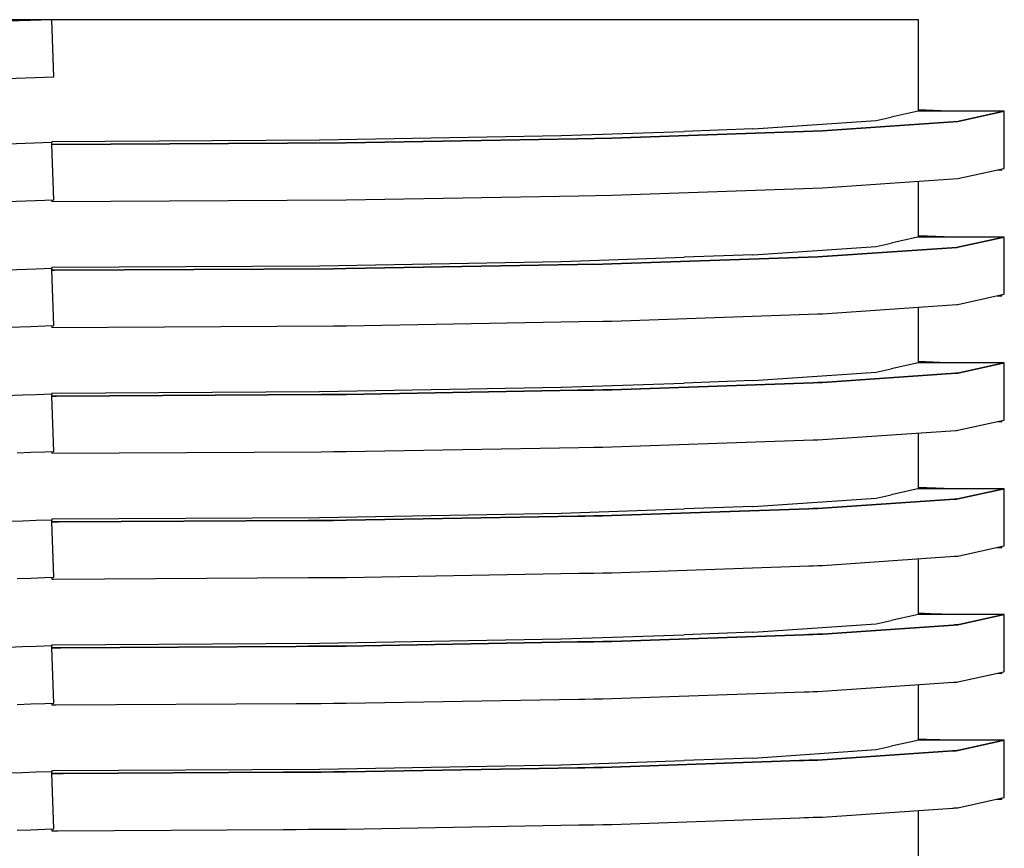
# Model space of a CAD drawing. Header units: millimetres. Extents: x -300186 to 535164, y -28581 to 763383.
# Tile 32 of 256: x -12159 to -12113, y 128342 to 128381. Entities that reach past the tile are written whole.
import ezdxf

# ---------------------------------------------------------------- set-up
doc = ezdxf.new("R2010")
doc.units = ezdxf.units.MM
doc.header["$LTSCALE"] = 10
doc.layers.add('L_Vaillant_Logo___RFER__0', color=7, linetype='Continuous')

msp = doc.modelspace()

# ---------------------------------------------------------------- linework, layer by layer
at = {"layer": 'L_Vaillant_Logo___RFER__0', "color": 0}
for p, q in [((-12157.129, 128380.52, 0), (-12170.781, 128380.043, 0)), ((-12157.036, 128377.866, 0), (-12157.129, 128380.52, 0)), ((-12116.905, 128379.192, 0), (-12116.905, 128380.52, 0)), ((-12116.905, 128376.535, 0), (-12116.905, 128379.192, 0)), ((-12170.689, 128377.389, 0), (-12157.036, 128377.866, 0)), ((-12116.905, 128376.271, 0), (-12116.905, 128376.535, 0)), ((-12115.51, 128376.278, 0), (-12116.905, 128376.327, 0)), ((-12124.582, 128375.446, 0), (-12118.874, 128375.837, 0)), ((-12118.874, 128375.837, 0), (-12118.873, 128375.837, 0)), ((-12118.873, 128375.837, 0), (-12118.167, 128375.993, 0)), ((-12116.921, 128376.267, 0), (-12118.167, 128375.993, 0)), ((-12116.905, 128376.271, 0), (-12116.921, 128376.267, 0)), ((-12115.51, 128376.271, 0), (-12116.905, 128376.271, 0)), ((-12115.299, 128376.271, 0), (-12115.51, 128376.278, 0)), ((-12114.107, 128376.271, 0), (-12115.51, 128376.271, 0)), ((-12112.921, 128376.271, 0), (-12115.085, 128375.794, 0)), ((-12115.085, 128375.794, 0), (-12112.921, 128376.271, 0)), ((-12112.921, 128376.271, 0), (-12114.107, 128376.271, 0)), ((-12112.921, 128373.617, 0), (-12112.921, 128376.271, 0)), ((-12124.587, 128375.445, 0), (-12127.781, 128375.334, 0)), ((-12124.587, 128375.445, 0), (-12124.582, 128375.446, 0)), ((-12115.085, 128375.794, 0), (-12121.364, 128375.364, 0)), ((-12121.364, 128375.364, 0), (-12115.085, 128375.794, 0)), ((-12157.129, 128374.866, 0), (-12144.699, 128374.935, 0)), ((-12144.699, 128374.935, 0), (-12144.693, 128374.935, 0)), ((-12144.693, 128374.935, 0), (-12133.486, 128375.135, 0)), ((-12132.731, 128374.995, 0), (-12143.468, 128374.804, 0)), ((-12143.468, 128374.804, 0), (-12132.731, 128374.995, 0)), ((-12133.486, 128375.135, 0), (-12133.478, 128375.135, 0)), ((-12133.478, 128375.135, 0), (-12127.781, 128375.334, 0)), ((-12131.144, 128375.023, 0), (-12132.731, 128374.995, 0)), ((-12132.731, 128374.995, 0), (-12131.144, 128375.023, 0)), ((-12121.364, 128375.364, 0), (-12131.144, 128375.023, 0)), ((-12131.144, 128375.023, 0), (-12121.364, 128375.364, 0)), ((-12157.129, 128374.81, 0), (-12159.181, 128374.739, 0)), ((-12157.129, 128374.866, 0), (-12157.129, 128374.81, 0)), ((-12157.126, 128374.727, 0), (-12157.129, 128374.81, 0)), ((-12157.113, 128374.728, 0), (-12157.126, 128374.728, 0)), ((-12157.126, 128374.728, 0), (-12157.113, 128374.728, 0)), ((-12157.036, 128372.156, 0), (-12157.126, 128374.727, 0)), ((-12143.468, 128374.804, 0), (-12157.113, 128374.728, 0)), ((-12157.113, 128374.728, 0), (-12143.468, 128374.804, 0)), ((-12115.085, 128373.14, 0), (-12112.936, 128373.613, 0)), ((-12113.259, 128373.542, 0), (-12113.041, 128373.535, 0)), ((-12113.041, 128373.535, 0), (-12113.039, 128373.591, 0)), ((-12112.936, 128373.613, 0), (-12112.921, 128373.617, 0)), ((-12121.364, 128372.71, 0), (-12115.085, 128373.14, 0)), ((-12131.144, 128372.369, 0), (-12121.364, 128372.71, 0)), ((-12116.905, 128370.428, 0), (-12116.905, 128373.015, 0)), ((-12143.468, 128372.149, 0), (-12132.667, 128372.341, 0)), ((-12132.667, 128372.341, 0), (-12131.144, 128372.369, 0)), ((-12170.689, 128371.679, 0), (-12157.453, 128372.141, 0)), ((-12157.453, 128372.141, 0), (-12157.036, 128372.156, 0)), ((-12157.129, 128372.153, 0), (-12157.129, 128372.074, 0)), ((-12157.129, 128372.074, 0), (-12143.468, 128372.149, 0)), ((-12116.954, 128370.417, 0), (-12118.167, 128370.15, 0)), ((-12116.905, 128370.428, 0), (-12116.954, 128370.417, 0)), ((-12115.714, 128370.443, 0), (-12116.905, 128370.484, 0)), ((-12115.714, 128370.428, 0), (-12116.905, 128370.428, 0)), ((-12115.299, 128370.428, 0), (-12115.714, 128370.443, 0)), ((-12114.107, 128370.428, 0), (-12115.714, 128370.428, 0)), ((-12112.921, 128370.428, 0), (-12115.085, 128369.951, 0)), ((-12115.085, 128369.951, 0), (-12112.921, 128370.428, 0)), ((-12112.954, 128370.428, 0), (-12114.107, 128370.428, 0)), ((-12112.921, 128370.428, 0), (-12112.954, 128370.428, 0)), ((-12112.921, 128367.774, 0), (-12112.921, 128370.428, 0)), ((-12124.582, 128369.603, 0), (-12118.874, 128369.994, 0)), ((-12115.132, 128369.948, 0), (-12121.364, 128369.521, 0)), ((-12121.364, 128369.521, 0), (-12115.132, 128369.948, 0)), ((-12118.874, 128369.994, 0), (-12118.873, 128369.994, 0)), ((-12118.873, 128369.994, 0), (-12118.167, 128370.15, 0)), ((-12115.085, 128369.951, 0), (-12115.132, 128369.948, 0)), ((-12115.132, 128369.948, 0), (-12115.085, 128369.951, 0)), ((-12133.478, 128369.292, 0), (-12127.781, 128369.491, 0)), ((-12121.576, 128369.514, 0), (-12131.144, 128369.18, 0)), ((-12131.144, 128369.18, 0), (-12121.576, 128369.514, 0)), ((-12124.587, 128369.602, 0), (-12127.781, 128369.491, 0)), ((-12124.587, 128369.602, 0), (-12124.582, 128369.603, 0)), ((-12121.364, 128369.521, 0), (-12121.576, 128369.514, 0)), ((-12121.576, 128369.514, 0), (-12121.364, 128369.521, 0)), ((-12157.129, 128369.023, 0), (-12144.699, 128369.092, 0)), ((-12157.129, 128369.023, 0), (-12157.129, 128368.967, 0)), ((-12144.699, 128369.092, 0), (-12144.693, 128369.092, 0)), ((-12144.693, 128369.092, 0), (-12133.486, 128369.292, 0)), ((-12132.731, 128369.152, 0), (-12143.468, 128368.961, 0)), ((-12143.468, 128368.961, 0), (-12132.731, 128369.152, 0)), ((-12133.486, 128369.292, 0), (-12133.478, 128369.292, 0)), ((-12131.56, 128369.173, 0), (-12132.731, 128369.152, 0)), ((-12132.731, 128369.152, 0), (-12131.56, 128369.173, 0)), ((-12131.144, 128369.18, 0), (-12131.56, 128369.173, 0)), ((-12131.56, 128369.173, 0), (-12131.144, 128369.18, 0)), ((-12157.851, 128368.942, 0), (-12170.781, 128368.491, 0)), ((-12157.129, 128368.967, 0), (-12157.851, 128368.942, 0)), ((-12157.126, 128368.884, 0), (-12157.129, 128368.967, 0)), ((-12157.111, 128368.885, 0), (-12157.126, 128368.885, 0)), ((-12157.126, 128368.885, 0), (-12157.111, 128368.885, 0)), ((-12157.036, 128366.313, 0), (-12157.126, 128368.884, 0)), ((-12157.011, 128368.886, 0), (-12157.111, 128368.885, 0)), ((-12157.111, 128368.885, 0), (-12157.011, 128368.886, 0)), ((-12144.049, 128368.958, 0), (-12157.011, 128368.886, 0)), ((-12157.011, 128368.886, 0), (-12144.049, 128368.958, 0)), ((-12143.468, 128368.961, 0), (-12144.049, 128368.958, 0)), ((-12144.049, 128368.958, 0), (-12143.468, 128368.961, 0)), ((-12115.085, 128367.297, 0), (-12112.936, 128367.771, 0)), ((-12113.259, 128367.699, 0), (-12113.041, 128367.692, 0)), ((-12113.041, 128367.692, 0), (-12113.039, 128367.748, 0)), ((-12112.936, 128367.771, 0), (-12112.921, 128367.774, 0)), ((-12121.364, 128366.867, 0), (-12115.132, 128367.294, 0)), ((-12116.905, 128364.585, 0), (-12116.905, 128367.172, 0)), ((-12115.132, 128367.294, 0), (-12115.085, 128367.297, 0)), ((-12131.144, 128366.526, 0), (-12121.576, 128366.86, 0)), ((-12121.576, 128366.86, 0), (-12121.364, 128366.867, 0)), ((-12170.689, 128365.836, 0), (-12158.099, 128366.276, 0)), ((-12158.099, 128366.276, 0), (-12157.453, 128366.299, 0)), ((-12157.453, 128366.299, 0), (-12157.036, 128366.313, 0)), ((-12157.129, 128366.31, 0), (-12157.129, 128366.231, 0)), ((-12157.129, 128366.231, 0), (-12144.049, 128366.303, 0)), ((-12144.049, 128366.303, 0), (-12143.468, 128366.307, 0)), ((-12143.468, 128366.307, 0), (-12132.667, 128366.499, 0)), ((-12132.667, 128366.499, 0), (-12131.56, 128366.518, 0)), ((-12131.56, 128366.518, 0), (-12131.144, 128366.526, 0)), ((-12116.986, 128364.567, 0), (-12118.167, 128364.307, 0)), ((-12116.905, 128364.585, 0), (-12116.986, 128364.567, 0)), ((-12115.917, 128364.607, 0), (-12116.905, 128364.641, 0)), ((-12115.918, 128364.585, 0), (-12116.905, 128364.585, 0)), ((-12114.107, 128364.585, 0), (-12115.918, 128364.585, 0)), ((-12115.299, 128364.585, 0), (-12115.917, 128364.607, 0)), ((-12112.921, 128364.585, 0), (-12115.085, 128364.109, 0)), ((-12115.085, 128364.109, 0), (-12112.921, 128364.585, 0)), ((-12112.986, 128364.585, 0), (-12114.107, 128364.585, 0)), ((-12112.954, 128364.585, 0), (-12112.986, 128364.585, 0)), ((-12112.921, 128364.585, 0), (-12112.954, 128364.585, 0)), ((-12112.921, 128361.931, 0), (-12112.921, 128364.585, 0)), ((-12124.582, 128363.76, 0), (-12118.874, 128364.151, 0)), ((-12115.179, 128364.102, 0), (-12121.364, 128363.678, 0)), ((-12121.364, 128363.678, 0), (-12115.179, 128364.102, 0)), ((-12118.874, 128364.151, 0), (-12118.873, 128364.151, 0)), ((-12118.873, 128364.151, 0), (-12118.167, 128364.307, 0)), ((-12115.132, 128364.105, 0), (-12115.179, 128364.102, 0)), ((-12115.179, 128364.102, 0), (-12115.132, 128364.105, 0)), ((-12115.085, 128364.109, 0), (-12115.132, 128364.105, 0)), ((-12115.132, 128364.105, 0), (-12115.085, 128364.109, 0)), ((-12133.478, 128363.449, 0), (-12127.781, 128363.648, 0)), ((-12121.788, 128363.664, 0), (-12131.144, 128363.337, 0)), ((-12131.144, 128363.337, 0), (-12121.788, 128363.664, 0)), ((-12124.587, 128363.76, 0), (-12127.781, 128363.648, 0)), ((-12124.587, 128363.76, 0), (-12124.582, 128363.76, 0)), ((-12121.576, 128363.671, 0), (-12121.788, 128363.664, 0)), ((-12121.788, 128363.664, 0), (-12121.576, 128363.671, 0)), ((-12121.364, 128363.678, 0), (-12121.576, 128363.671, 0)), ((-12121.576, 128363.671, 0), (-12121.364, 128363.678, 0)), ((-12158.498, 128363.077, 0), (-12170.781, 128362.648, 0)), ((-12157.851, 128363.099, 0), (-12158.498, 128363.077, 0)), ((-12157.129, 128363.125, 0), (-12157.851, 128363.099, 0)), ((-12157.129, 128363.181, 0), (-12144.699, 128363.249, 0)), ((-12157.129, 128363.181, 0), (-12157.129, 128363.125, 0)), ((-12157.126, 128363.042, 0), (-12157.129, 128363.125, 0)), ((-12157.111, 128363.043, 0), (-12157.126, 128363.042, 0)), ((-12157.126, 128363.042, 0), (-12157.111, 128363.043, 0)), ((-12157.036, 128360.47, 0), (-12157.126, 128363.042, 0)), ((-12157.009, 128363.043, 0), (-12157.111, 128363.043, 0)), ((-12157.111, 128363.043, 0), (-12157.009, 128363.043, 0)), ((-12156.909, 128363.044, 0), (-12157.009, 128363.043, 0)), ((-12157.009, 128363.043, 0), (-12156.909, 128363.044, 0)), ((-12144.629, 128363.112, 0), (-12156.909, 128363.044, 0)), ((-12156.909, 128363.044, 0), (-12144.629, 128363.112, 0)), ((-12144.699, 128363.249, 0), (-12144.693, 128363.25, 0)), ((-12144.693, 128363.25, 0), (-12133.486, 128363.449, 0)), ((-12144.049, 128363.115, 0), (-12144.629, 128363.112, 0)), ((-12144.629, 128363.112, 0), (-12144.049, 128363.115, 0)), ((-12143.468, 128363.118, 0), (-12144.049, 128363.115, 0)), ((-12144.049, 128363.115, 0), (-12143.468, 128363.118, 0)), ((-12132.731, 128363.309, 0), (-12143.468, 128363.118, 0)), ((-12143.468, 128363.118, 0), (-12132.731, 128363.309, 0)), ((-12133.486, 128363.449, 0), (-12133.478, 128363.449, 0)), ((-12131.976, 128363.322, 0), (-12132.731, 128363.309, 0)), ((-12132.731, 128363.309, 0), (-12131.976, 128363.322, 0)), ((-12131.56, 128363.33, 0), (-12131.976, 128363.322, 0)), ((-12131.976, 128363.322, 0), (-12131.56, 128363.33, 0)), ((-12131.144, 128363.337, 0), (-12131.56, 128363.33, 0)), ((-12131.56, 128363.33, 0), (-12131.144, 128363.337, 0)), ((-12115.085, 128361.454, 0), (-12112.936, 128361.928, 0)), ((-12113.259, 128361.857, 0), (-12113.041, 128361.849, 0)), ((-12113.041, 128361.849, 0), (-12113.039, 128361.905, 0)), ((-12112.936, 128361.928, 0), (-12112.921, 128361.931, 0)), ((-12121.364, 128361.024, 0), (-12115.179, 128361.448, 0)), ((-12116.905, 128358.742, 0), (-12116.905, 128361.33, 0)), ((-12115.179, 128361.448, 0), (-12115.132, 128361.451, 0)), ((-12115.132, 128361.451, 0), (-12115.085, 128361.454, 0)), ((-12131.144, 128360.683, 0), (-12121.788, 128361.009, 0)), ((-12121.788, 128361.009, 0), (-12121.576, 128361.017, 0)), ((-12121.576, 128361.017, 0), (-12121.364, 128361.024, 0)), ((-12158.745, 128360.411, 0), (-12158.099, 128360.433, 0)), ((-12158.099, 128360.433, 0), (-12157.453, 128360.456, 0)), ((-12157.453, 128360.456, 0), (-12157.036, 128360.47, 0)), ((-12157.129, 128360.467, 0), (-12157.129, 128360.388, 0)), ((-12157.129, 128360.388, 0), (-12144.629, 128360.457, 0)), ((-12144.629, 128360.457, 0), (-12144.049, 128360.461, 0)), ((-12144.049, 128360.461, 0), (-12143.468, 128360.464, 0)), ((-12143.468, 128360.464, 0), (-12132.667, 128360.656, 0)), ((-12132.667, 128360.656, 0), (-12131.976, 128360.668, 0)), ((-12131.976, 128360.668, 0), (-12131.56, 128360.676, 0)), ((-12131.56, 128360.676, 0), (-12131.144, 128360.683, 0)), ((-12118.873, 128358.309, 0), (-12118.167, 128358.464, 0)), ((-12117.018, 128358.717, 0), (-12118.167, 128358.464, 0)), ((-12116.905, 128358.742, 0), (-12117.018, 128358.717, 0)), ((-12116.121, 128358.771, 0), (-12116.905, 128358.799, 0)), ((-12116.122, 128358.742, 0), (-12116.905, 128358.742, 0)), ((-12114.107, 128358.742, 0), (-12116.122, 128358.742, 0)), ((-12115.299, 128358.742, 0), (-12116.121, 128358.771, 0)), ((-12112.921, 128358.742, 0), (-12115.085, 128358.266, 0)), ((-12115.085, 128358.266, 0), (-12112.921, 128358.742, 0)), ((-12113.018, 128358.742, 0), (-12114.107, 128358.742, 0)), ((-12112.986, 128358.742, 0), (-12113.018, 128358.742, 0)), ((-12112.954, 128358.742, 0), (-12112.986, 128358.742, 0)), ((-12112.921, 128358.742, 0), (-12112.954, 128358.742, 0)), ((-12112.921, 128356.088, 0), (-12112.921, 128358.742, 0)), ((-12124.582, 128357.917, 0), (-12118.874, 128358.308, 0)), ((-12115.226, 128358.256, 0), (-12121.364, 128357.836, 0)), ((-12121.364, 128357.836, 0), (-12115.226, 128358.256, 0)), ((-12118.874, 128358.308, 0), (-12118.873, 128358.309, 0)), ((-12115.179, 128358.259, 0), (-12115.226, 128358.256, 0)), ((-12115.226, 128358.256, 0), (-12115.179, 128358.259, 0)), ((-12115.132, 128358.262, 0), (-12115.179, 128358.259, 0)), ((-12115.179, 128358.259, 0), (-12115.132, 128358.262, 0)), ((-12115.085, 128358.266, 0), (-12115.132, 128358.262, 0)), ((-12115.132, 128358.262, 0), (-12115.085, 128358.266, 0)), ((-12144.693, 128357.407, 0), (-12133.486, 128357.606, 0)), ((-12133.486, 128357.606, 0), (-12133.478, 128357.606, 0)), ((-12133.478, 128357.606, 0), (-12127.781, 128357.805, 0)), ((-12122, 128357.813, 0), (-12131.144, 128357.494, 0)), ((-12131.144, 128357.494, 0), (-12122, 128357.813, 0)), ((-12124.587, 128357.917, 0), (-12127.781, 128357.805, 0)), ((-12124.587, 128357.917, 0), (-12124.582, 128357.917, 0)), ((-12121.788, 128357.821, 0), (-12122, 128357.813, 0)), ((-12122, 128357.813, 0), (-12121.788, 128357.821, 0)), ((-12121.576, 128357.828, 0), (-12121.788, 128357.821, 0)), ((-12121.788, 128357.821, 0), (-12121.576, 128357.828, 0)), ((-12121.364, 128357.836, 0), (-12121.576, 128357.828, 0)), ((-12121.576, 128357.828, 0), (-12121.364, 128357.836, 0)), ((-12158.498, 128357.234, 0), (-12159.144, 128357.211, 0)), ((-12157.851, 128357.257, 0), (-12158.498, 128357.234, 0)), ((-12157.129, 128357.282, 0), (-12157.851, 128357.257, 0)), ((-12157.129, 128357.338, 0), (-12144.699, 128357.407, 0)), ((-12157.129, 128357.338, 0), (-12157.129, 128357.282, 0)), ((-12157.126, 128357.199, 0), (-12157.129, 128357.282, 0)), ((-12157.111, 128357.2, 0), (-12157.126, 128357.2, 0)), ((-12157.126, 128357.2, 0), (-12157.111, 128357.2, 0)), ((-12157.036, 128354.628, 0), (-12157.126, 128357.199, 0)), ((-12157.009, 128357.2, 0), (-12157.111, 128357.2, 0)), ((-12157.111, 128357.2, 0), (-12157.009, 128357.2, 0)), ((-12156.907, 128357.201, 0), (-12157.009, 128357.2, 0)), ((-12157.009, 128357.2, 0), (-12156.907, 128357.201, 0)), ((-12156.807, 128357.201, 0), (-12156.907, 128357.201, 0)), ((-12156.907, 128357.201, 0), (-12156.807, 128357.201, 0)), ((-12145.21, 128357.266, 0), (-12156.807, 128357.201, 0)), ((-12156.807, 128357.201, 0), (-12145.21, 128357.266, 0)), ((-12144.629, 128357.269, 0), (-12145.21, 128357.266, 0)), ((-12145.21, 128357.266, 0), (-12144.629, 128357.269, 0)), ((-12144.699, 128357.407, 0), (-12144.693, 128357.407, 0)), ((-12144.049, 128357.272, 0), (-12144.629, 128357.269, 0)), ((-12144.629, 128357.269, 0), (-12144.049, 128357.272, 0)), ((-12143.468, 128357.275, 0), (-12144.049, 128357.272, 0)), ((-12144.049, 128357.272, 0), (-12143.468, 128357.275, 0)), ((-12132.731, 128357.466, 0), (-12143.468, 128357.275, 0)), ((-12143.468, 128357.275, 0), (-12132.731, 128357.466, 0)), ((-12132.392, 128357.472, 0), (-12132.731, 128357.466, 0)), ((-12132.731, 128357.466, 0), (-12132.392, 128357.472, 0)), ((-12131.976, 128357.48, 0), (-12132.392, 128357.472, 0)), ((-12132.392, 128357.472, 0), (-12131.976, 128357.48, 0)), ((-12131.56, 128357.487, 0), (-12131.976, 128357.48, 0)), ((-12131.976, 128357.48, 0), (-12131.56, 128357.487, 0)), ((-12131.144, 128357.494, 0), (-12131.56, 128357.487, 0)), ((-12131.56, 128357.487, 0), (-12131.144, 128357.494, 0)), ((-12115.085, 128355.612, 0), (-12112.936, 128356.085, 0)), ((-12113.259, 128356.014, 0), (-12113.041, 128356.006, 0)), ((-12113.041, 128356.006, 0), (-12113.039, 128356.062, 0)), ((-12112.936, 128356.085, 0), (-12112.921, 128356.088, 0)), ((-12121.364, 128355.181, 0), (-12115.226, 128355.602, 0)), ((-12116.905, 128352.9, 0), (-12116.905, 128355.487, 0)), ((-12115.226, 128355.602, 0), (-12115.179, 128355.605, 0)), ((-12115.179, 128355.605, 0), (-12115.132, 128355.608, 0)), ((-12115.132, 128355.608, 0), (-12115.085, 128355.612, 0)), ((-12143.468, 128354.621, 0), (-12132.667, 128354.813, 0)), ((-12132.667, 128354.813, 0), (-12132.392, 128354.818, 0)), ((-12132.392, 128354.818, 0), (-12131.976, 128354.825, 0)), ((-12131.976, 128354.825, 0), (-12131.56, 128354.833, 0)), ((-12131.56, 128354.833, 0), (-12131.144, 128354.84, 0)), ((-12131.144, 128354.84, 0), (-12122, 128355.159, 0)), ((-12122, 128355.159, 0), (-12121.788, 128355.167, 0)), ((-12121.788, 128355.167, 0), (-12121.576, 128355.174, 0)), ((-12121.576, 128355.174, 0), (-12121.364, 128355.181, 0)), ((-12158.745, 128354.568, 0), (-12158.099, 128354.59, 0)), ((-12158.099, 128354.59, 0), (-12157.453, 128354.613, 0)), ((-12157.453, 128354.613, 0), (-12157.036, 128354.628, 0)), ((-12157.129, 128354.624, 0), (-12157.129, 128354.545, 0)), ((-12157.129, 128354.545, 0), (-12157.053, 128354.546, 0)), ((-12157.053, 128354.546, 0), (-12145.21, 128354.611, 0)), ((-12145.21, 128354.611, 0), (-12144.629, 128354.615, 0)), ((-12144.629, 128354.615, 0), (-12144.049, 128354.618, 0)), ((-12144.049, 128354.618, 0), (-12143.468, 128354.621, 0)), ((-12118.873, 128352.466, 0), (-12118.167, 128352.621, 0)), ((-12117.051, 128352.868, 0), (-12118.167, 128352.621, 0)), ((-12116.905, 128352.9, 0), (-12117.051, 128352.868, 0)), ((-12116.325, 128352.935, 0), (-12116.905, 128352.956, 0)), ((-12116.326, 128352.9, 0), (-12116.905, 128352.9, 0)), ((-12114.107, 128352.9, 0), (-12116.326, 128352.9, 0)), ((-12115.299, 128352.9, 0), (-12116.325, 128352.935, 0)), ((-12112.921, 128352.9, 0), (-12115.085, 128352.423, 0)), ((-12115.085, 128352.423, 0), (-12112.921, 128352.9, 0)), ((-12113.051, 128352.9, 0), (-12114.107, 128352.9, 0)), ((-12113.018, 128352.9, 0), (-12113.051, 128352.9, 0)), ((-12112.986, 128352.9, 0), (-12113.018, 128352.9, 0)), ((-12112.954, 128352.9, 0), (-12112.986, 128352.9, 0)), ((-12112.921, 128352.9, 0), (-12112.954, 128352.9, 0)), ((-12112.921, 128350.245, 0), (-12112.921, 128352.9, 0)), ((-12124.587, 128352.074, 0), (-12127.781, 128351.962, 0)), ((-12124.587, 128352.074, 0), (-12124.582, 128352.074, 0)), ((-12124.582, 128352.074, 0), (-12118.874, 128352.466, 0)), ((-12115.273, 128352.41, 0), (-12121.364, 128351.993, 0)), ((-12121.364, 128351.993, 0), (-12115.273, 128352.41, 0)), ((-12118.874, 128352.466, 0), (-12118.873, 128352.466, 0)), ((-12115.226, 128352.413, 0), (-12115.273, 128352.41, 0)), ((-12115.273, 128352.41, 0), (-12115.226, 128352.413, 0)), ((-12115.179, 128352.416, 0), (-12115.226, 128352.413, 0)), ((-12115.226, 128352.413, 0), (-12115.179, 128352.416, 0)), ((-12115.132, 128352.42, 0), (-12115.179, 128352.416, 0)), ((-12115.179, 128352.416, 0), (-12115.132, 128352.42, 0)), ((-12115.085, 128352.423, 0), (-12115.132, 128352.42, 0)), ((-12115.132, 128352.42, 0), (-12115.085, 128352.423, 0)), ((-12144.693, 128351.564, 0), (-12133.486, 128351.763, 0)), ((-12132.731, 128351.623, 0), (-12143.468, 128351.432, 0)), ((-12143.468, 128351.432, 0), (-12132.731, 128351.623, 0)), ((-12133.486, 128351.763, 0), (-12133.478, 128351.764, 0)), ((-12133.478, 128351.764, 0), (-12127.781, 128351.962, 0)), ((-12132.392, 128351.629, 0), (-12132.731, 128351.623, 0)), ((-12132.731, 128351.623, 0), (-12132.392, 128351.629, 0)), ((-12131.976, 128351.637, 0), (-12132.392, 128351.629, 0)), ((-12132.392, 128351.629, 0), (-12131.976, 128351.637, 0)), ((-12131.56, 128351.644, 0), (-12131.976, 128351.637, 0)), ((-12131.976, 128351.637, 0), (-12131.56, 128351.644, 0)), ((-12131.144, 128351.651, 0), (-12131.56, 128351.644, 0)), ((-12131.56, 128351.644, 0), (-12131.144, 128351.651, 0)), ((-12122.212, 128351.963, 0), (-12131.144, 128351.651, 0)), ((-12131.144, 128351.651, 0), (-12122.212, 128351.963, 0)), ((-12122, 128351.971, 0), (-12122.212, 128351.963, 0)), ((-12122.212, 128351.963, 0), (-12122, 128351.971, 0)), ((-12121.788, 128351.978, 0), (-12122, 128351.971, 0)), ((-12122, 128351.971, 0), (-12121.788, 128351.978, 0)), ((-12121.576, 128351.985, 0), (-12121.788, 128351.978, 0)), ((-12121.788, 128351.978, 0), (-12121.576, 128351.985, 0)), ((-12121.364, 128351.993, 0), (-12121.576, 128351.985, 0)), ((-12121.576, 128351.985, 0), (-12121.364, 128351.993, 0)), ((-12158.498, 128351.391, 0), (-12159.144, 128351.369, 0)), ((-12157.851, 128351.414, 0), (-12158.498, 128351.391, 0)), ((-12157.129, 128351.439, 0), (-12157.851, 128351.414, 0)), ((-12157.129, 128351.495, 0), (-12144.699, 128351.564, 0)), ((-12157.129, 128351.495, 0), (-12157.129, 128351.439, 0)), ((-12157.126, 128351.356, 0), (-12157.129, 128351.439, 0)), ((-12157.111, 128351.357, 0), (-12157.126, 128351.357, 0)), ((-12157.126, 128351.357, 0), (-12157.111, 128351.357, 0)), ((-12157.036, 128348.785, 0), (-12157.126, 128351.356, 0)), ((-12157.009, 128351.358, 0), (-12157.111, 128351.357, 0)), ((-12157.111, 128351.357, 0), (-12157.009, 128351.358, 0)), ((-12156.907, 128351.358, 0), (-12157.009, 128351.358, 0)), ((-12157.009, 128351.358, 0), (-12156.907, 128351.358, 0)), ((-12156.805, 128351.359, 0), (-12156.907, 128351.358, 0)), ((-12156.907, 128351.358, 0), (-12156.805, 128351.359, 0)), ((-12156.705, 128351.359, 0), (-12156.805, 128351.359, 0)), ((-12156.805, 128351.359, 0), (-12156.705, 128351.359, 0)), ((-12145.791, 128351.42, 0), (-12156.705, 128351.359, 0)), ((-12156.705, 128351.359, 0), (-12145.791, 128351.42, 0)), ((-12145.21, 128351.423, 0), (-12145.791, 128351.42, 0)), ((-12145.791, 128351.42, 0), (-12145.21, 128351.423, 0)), ((-12144.629, 128351.426, 0), (-12145.21, 128351.423, 0)), ((-12145.21, 128351.423, 0), (-12144.629, 128351.426, 0)), ((-12144.699, 128351.564, 0), (-12144.693, 128351.564, 0)), ((-12144.049, 128351.429, 0), (-12144.629, 128351.426, 0)), ((-12144.629, 128351.426, 0), (-12144.049, 128351.429, 0)), ((-12143.468, 128351.432, 0), (-12144.049, 128351.429, 0)), ((-12144.049, 128351.429, 0), (-12143.468, 128351.432, 0)), ((-12115.085, 128349.769, 0), (-12112.936, 128350.242, 0)), ((-12112.936, 128350.242, 0), (-12112.921, 128350.245, 0)), ((-12113.259, 128350.171, 0), (-12113.041, 128350.163, 0)), ((-12113.041, 128350.163, 0), (-12113.039, 128350.22, 0)), ((-12122, 128349.316, 0), (-12121.788, 128349.324, 0)), ((-12121.788, 128349.324, 0), (-12121.576, 128349.331, 0)), ((-12121.576, 128349.331, 0), (-12121.364, 128349.339, 0)), ((-12121.364, 128349.339, 0), (-12115.273, 128349.756, 0)), ((-12116.905, 128347.057, 0), (-12116.905, 128349.644, 0)), ((-12115.273, 128349.756, 0), (-12115.226, 128349.759, 0)), ((-12115.226, 128349.759, 0), (-12115.179, 128349.762, 0)), ((-12115.179, 128349.762, 0), (-12115.132, 128349.765, 0)), ((-12115.132, 128349.765, 0), (-12115.085, 128349.769, 0)), ((-12143.468, 128348.778, 0), (-12132.667, 128348.97, 0)), ((-12132.667, 128348.97, 0), (-12132.392, 128348.975, 0)), ((-12132.392, 128348.975, 0), (-12131.976, 128348.983, 0)), ((-12131.976, 128348.983, 0), (-12131.56, 128348.99, 0)), ((-12131.56, 128348.99, 0), (-12131.144, 128348.997, 0)), ((-12131.144, 128348.997, 0), (-12122.212, 128349.309, 0)), ((-12122.212, 128349.309, 0), (-12122, 128349.316, 0)), ((-12158.745, 128348.725, 0), (-12158.099, 128348.748, 0)), ((-12158.099, 128348.748, 0), (-12157.453, 128348.77, 0)), ((-12157.453, 128348.77, 0), (-12157.036, 128348.785, 0)), ((-12157.129, 128348.781, 0), (-12157.129, 128348.703, 0)), ((-12157.129, 128348.703, 0), (-12157.051, 128348.703, 0)), ((-12157.051, 128348.703, 0), (-12156.951, 128348.704, 0)), ((-12156.951, 128348.704, 0), (-12145.791, 128348.765, 0)), ((-12145.791, 128348.765, 0), (-12145.21, 128348.769, 0)), ((-12145.21, 128348.769, 0), (-12144.629, 128348.772, 0)), ((-12144.629, 128348.772, 0), (-12144.049, 128348.775, 0)), ((-12144.049, 128348.775, 0), (-12143.468, 128348.778, 0)), ((-12116.905, 128347.057, 0), (-12117.083, 128347.018, 0)), ((-12116.529, 128347.1, 0), (-12116.905, 128347.113, 0)), ((-12116.53, 128347.057, 0), (-12116.905, 128347.057, 0)), ((-12114.107, 128347.057, 0), (-12116.53, 128347.057, 0)), ((-12115.299, 128347.057, 0), (-12116.529, 128347.1, 0)), ((-12112.921, 128347.057, 0), (-12115.085, 128346.58, 0)), ((-12115.085, 128346.58, 0), (-12112.921, 128347.057, 0)), ((-12113.083, 128347.057, 0), (-12114.107, 128347.057, 0)), ((-12113.051, 128347.057, 0), (-12113.083, 128347.057, 0)), ((-12113.018, 128347.057, 0), (-12113.051, 128347.057, 0)), ((-12112.986, 128347.057, 0), (-12113.018, 128347.057, 0)), ((-12112.954, 128347.057, 0), (-12112.986, 128347.057, 0)), ((-12112.921, 128347.057, 0), (-12112.954, 128347.057, 0)), ((-12112.921, 128344.403, 0), (-12112.921, 128347.057, 0)), ((-12124.582, 128346.232, 0), (-12118.874, 128346.623, 0)), ((-12118.874, 128346.623, 0), (-12118.873, 128346.623, 0)), ((-12118.873, 128346.623, 0), (-12118.167, 128346.779, 0)), ((-12117.083, 128347.018, 0), (-12118.167, 128346.779, 0)), ((-12115.132, 128346.577, 0), (-12115.179, 128346.574, 0)), ((-12115.179, 128346.574, 0), (-12115.132, 128346.577, 0)), ((-12115.085, 128346.58, 0), (-12115.132, 128346.577, 0)), ((-12115.132, 128346.577, 0), (-12115.085, 128346.58, 0)), ((-12133.478, 128345.921, 0), (-12127.781, 128346.12, 0)), ((-12124.587, 128346.231, 0), (-12127.781, 128346.12, 0)), ((-12124.587, 128346.231, 0), (-12124.582, 128346.232, 0)), ((-12122.212, 128346.12, 0), (-12122.423, 128346.113, 0)), ((-12122.423, 128346.113, 0), (-12122.212, 128346.12, 0)), ((-12122, 128346.128, 0), (-12122.212, 128346.12, 0)), ((-12122.212, 128346.12, 0), (-12122, 128346.128, 0)), ((-12121.788, 128346.135, 0), (-12122, 128346.128, 0)), ((-12122, 128346.128, 0), (-12121.788, 128346.135, 0)), ((-12121.576, 128346.143, 0), (-12121.788, 128346.135, 0)), ((-12121.788, 128346.135, 0), (-12121.576, 128346.143, 0)), ((-12121.364, 128346.15, 0), (-12121.576, 128346.143, 0)), ((-12121.576, 128346.143, 0), (-12121.364, 128346.15, 0)), ((-12115.319, 128346.564, 0), (-12121.364, 128346.15, 0)), ((-12121.364, 128346.15, 0), (-12115.319, 128346.564, 0)), ((-12115.273, 128346.567, 0), (-12115.319, 128346.564, 0)), ((-12115.319, 128346.564, 0), (-12115.273, 128346.567, 0)), ((-12115.226, 128346.57, 0), (-12115.273, 128346.567, 0)), ((-12115.273, 128346.567, 0), (-12115.226, 128346.57, 0)), ((-12115.179, 128346.574, 0), (-12115.226, 128346.57, 0)), ((-12115.226, 128346.57, 0), (-12115.179, 128346.574, 0)), ((-12157.129, 128345.652, 0), (-12144.699, 128345.721, 0)), ((-12144.699, 128345.721, 0), (-12144.693, 128345.721, 0)), ((-12144.693, 128345.721, 0), (-12133.486, 128345.92, 0)), ((-12132.731, 128345.78, 0), (-12143.468, 128345.59, 0)), ((-12143.468, 128345.59, 0), (-12132.731, 128345.78, 0)), ((-12133.486, 128345.92, 0), (-12133.478, 128345.921, 0)), ((-12132.392, 128345.787, 0), (-12132.731, 128345.78, 0)), ((-12132.731, 128345.78, 0), (-12132.392, 128345.787, 0)), ((-12131.976, 128345.794, 0), (-12132.392, 128345.787, 0)), ((-12132.392, 128345.787, 0), (-12131.976, 128345.794, 0)), ((-12131.56, 128345.801, 0), (-12131.976, 128345.794, 0)), ((-12131.976, 128345.794, 0), (-12131.56, 128345.801, 0)), ((-12131.144, 128345.809, 0), (-12131.56, 128345.801, 0)), ((-12131.56, 128345.801, 0), (-12131.144, 128345.809, 0)), ((-12122.423, 128346.113, 0), (-12131.144, 128345.809, 0)), ((-12131.144, 128345.809, 0), (-12122.423, 128346.113, 0)), ((-12158.498, 128345.548, 0), (-12159.144, 128345.526, 0)), ((-12157.851, 128345.571, 0), (-12158.498, 128345.548, 0)), ((-12157.129, 128345.596, 0), (-12157.851, 128345.571, 0)), ((-12157.129, 128345.652, 0), (-12157.129, 128345.596, 0)), ((-12157.126, 128345.513, 0), (-12157.129, 128345.596, 0)), ((-12157.111, 128345.514, 0), (-12157.126, 128345.514, 0)), ((-12157.126, 128345.514, 0), (-12157.111, 128345.514, 0)), ((-12157.036, 128342.942, 0), (-12157.126, 128345.513, 0)), ((-12157.009, 128345.515, 0), (-12157.111, 128345.514, 0)), ((-12157.111, 128345.514, 0), (-12157.009, 128345.515, 0)), ((-12156.907, 128345.515, 0), (-12157.009, 128345.515, 0)), ((-12157.009, 128345.515, 0), (-12156.907, 128345.515, 0)), ((-12156.805, 128345.516, 0), (-12156.907, 128345.515, 0)), ((-12156.907, 128345.515, 0), (-12156.805, 128345.516, 0)), ((-12156.702, 128345.516, 0), (-12156.805, 128345.516, 0)), ((-12156.805, 128345.516, 0), (-12156.702, 128345.516, 0)), ((-12156.603, 128345.517, 0), (-12156.702, 128345.516, 0)), ((-12156.702, 128345.516, 0), (-12156.603, 128345.517, 0)), ((-12146.372, 128345.573, 0), (-12156.603, 128345.517, 0)), ((-12156.603, 128345.517, 0), (-12146.372, 128345.573, 0)), ((-12145.791, 128345.577, 0), (-12146.372, 128345.573, 0)), ((-12146.372, 128345.573, 0), (-12145.791, 128345.577, 0)), ((-12145.21, 128345.58, 0), (-12145.791, 128345.577, 0)), ((-12145.791, 128345.577, 0), (-12145.21, 128345.58, 0)), ((-12144.629, 128345.583, 0), (-12145.21, 128345.58, 0)), ((-12145.21, 128345.58, 0), (-12144.629, 128345.583, 0)), ((-12144.049, 128345.586, 0), (-12144.629, 128345.583, 0)), ((-12144.629, 128345.583, 0), (-12144.049, 128345.586, 0)), ((-12143.468, 128345.59, 0), (-12144.049, 128345.586, 0)), ((-12144.049, 128345.586, 0), (-12143.468, 128345.59, 0)), ((-12115.085, 128343.926, 0), (-12112.936, 128344.399, 0)), ((-12113.259, 128344.328, 0), (-12113.041, 128344.321, 0)), ((-12113.041, 128344.321, 0), (-12113.039, 128344.377, 0)), ((-12112.936, 128344.399, 0), (-12112.921, 128344.403, 0)), ((-12121.364, 128343.496, 0), (-12115.319, 128343.91, 0)), ((-12115.319, 128343.91, 0), (-12115.273, 128343.913, 0)), ((-12115.273, 128343.913, 0), (-12115.226, 128343.916, 0)), ((-12115.226, 128343.916, 0), (-12115.179, 128343.919, 0)), ((-12115.179, 128343.919, 0), (-12115.132, 128343.923, 0)), ((-12115.132, 128343.923, 0), (-12115.085, 128343.926, 0)), ((-12131.144, 128343.154, 0), (-12122.423, 128343.459, 0)), ((-12122.423, 128343.459, 0), (-12122.212, 128343.466, 0)), ((-12122.212, 128343.466, 0), (-12122, 128343.474, 0)), ((-12122, 128343.474, 0), (-12121.788, 128343.481, 0)), ((-12121.788, 128343.481, 0), (-12121.576, 128343.488, 0)), ((-12121.576, 128343.488, 0), (-12121.364, 128343.496, 0)), ((-12116.905, 128341.214, 0), (-12116.905, 128343.801, 0)), ((-12158.099, 128342.905, 0), (-12157.453, 128342.927, 0)), ((-12157.453, 128342.927, 0), (-12157.036, 128342.942, 0)), ((-12157.129, 128342.939, 0), (-12157.129, 128342.86, 0)), ((-12146.372, 128342.919, 0), (-12145.791, 128342.922, 0)), ((-12145.791, 128342.922, 0), (-12145.21, 128342.926, 0)), ((-12145.21, 128342.926, 0), (-12144.629, 128342.929, 0)), ((-12144.629, 128342.929, 0), (-12144.049, 128342.932, 0)), ((-12144.049, 128342.932, 0), (-12143.468, 128342.935, 0)), ((-12143.468, 128342.935, 0), (-12132.667, 128343.127, 0)), ((-12132.667, 128343.127, 0), (-12132.392, 128343.132, 0)), ((-12132.392, 128343.132, 0), (-12131.976, 128343.14, 0)), ((-12131.976, 128343.14, 0), (-12131.56, 128343.147, 0)), ((-12131.56, 128343.147, 0), (-12131.144, 128343.154, 0)), ((-12158.745, 128342.882, 0), (-12158.099, 128342.905, 0)), ((-12157.129, 128342.86, 0), (-12157.051, 128342.86, 0)), ((-12157.051, 128342.86, 0), (-12156.949, 128342.861, 0)), ((-12156.949, 128342.861, 0), (-12156.849, 128342.861, 0)), ((-12156.849, 128342.861, 0), (-12146.372, 128342.919, 0))]:
    msp.add_line(p, q, dxfattribs=at)
at = {"layer": 'L_Vaillant_Logo___RFER__0'}
for p, q in [((-12157.129, 128380.52, 0), (-12169.559, 128380.52, 0)), ((-12144.699, 128380.52, 0), (-12157.129, 128380.52, 0)), ((-12133.486, 128380.52, 0), (-12144.699, 128380.52, 0)), ((-12127.781, 128380.52, 0), (-12133.486, 128380.52, 0)), ((-12124.587, 128380.52, 0), (-12127.781, 128380.52, 0)), ((-12118.874, 128380.52, 0), (-12124.587, 128380.52, 0)), ((-12118.167, 128380.52, 0), (-12118.874, 128380.52, 0)), ((-12116.905, 128380.52, 0), (-12118.167, 128380.52, 0))]:
    msp.add_line(p, q, dxfattribs=at)

doc.saveas('drawing.dxf')
